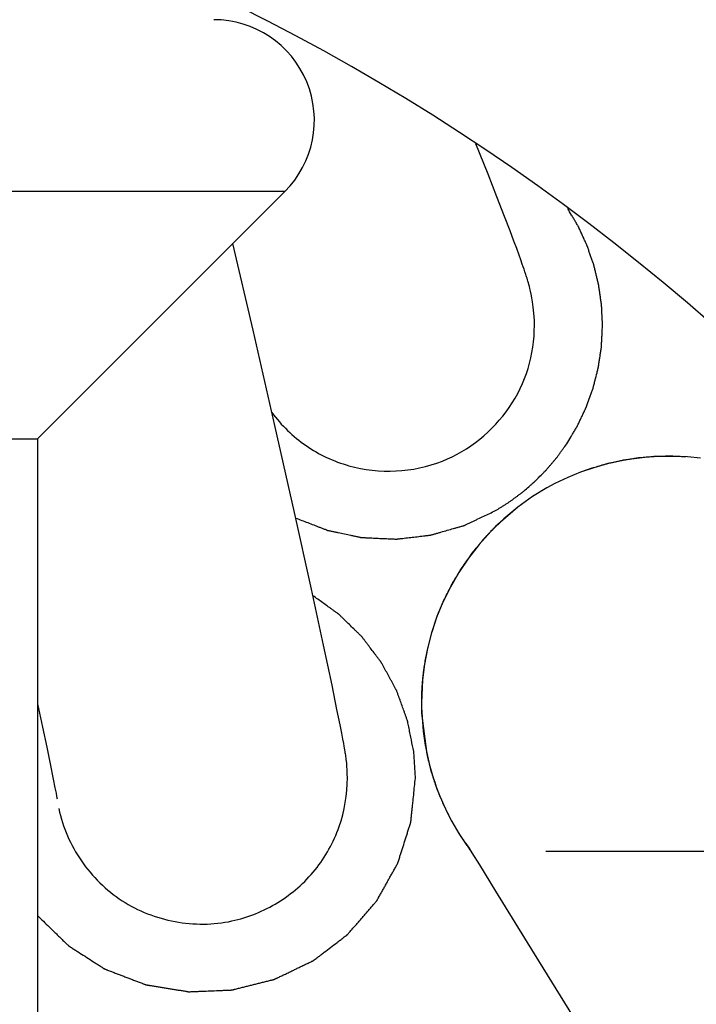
# Model space of a CAD drawing. Header units: inches. Extents: x 0 to 22, y 0 to 17.
# Tile 8 of 56: x 3.6252 to 3.6782, y 5.5354 to 5.6125. Entities that reach past the tile are written whole.
import ezdxf

# ---------------------------------------------------------------- set-up
doc = ezdxf.new("R2010")
doc.units = ezdxf.units.IN
doc.header["$LTSCALE"] = 1.21
doc.header["$MEASUREMENT"] = 0
doc.layers.get('0').update_dxf_attribs({"linetype": 'CONTINUOUS'})
doc.layers.add('03___PRT_ALL_CURVES', color=7, linetype='CONTINUOUS')
doc.layers.add('DIMENSIONS', color=7, linetype='CONTINUOUS')
doc.styles.get("Standard").update_dxf_attribs({"font": 'txt', "width": 0.8})
doc.dimstyles.new('DIMSTYLE_2', dxfattribs={"dimtxt": 0.125, "dimasz": 0.18, "dimexe": 0.125, "dimexo": 0.0625, "dimgap": 0.0625, "dimtad": 0, "dimtih": 1, "dimtoh": 1, "dimdsep": 46, "dimtxsty": 'STANDARD', "dimblk": '_FILLED', "dimblk1": '_FILLED', "dimblk2": '_FILLED', "dimcen": 0.09, "dimadec": 0, "dimazin": 0, "dimtfac": 1, "dimtofl": 0, "dimtmove": 0, "dimatfit": 3, "dimldrblk": '_FILLED', "dimfxl": 1, "dimtolj": 1, "dimarcsym": 0})

# ---------------------------------------------------------------- blocks, each defined once
blk = doc.blocks.new('_FILLED')
at = {"color": 0, "linetype": 'BYBLOCK'}
blk.add_solid([(0, 0), (-1, 0.1736111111), (-1, -0.1736111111)], dxfattribs=at)
blk = doc.blocks.new('*D6')
at = {"layer": 'DIMENSIONS', "color": 2, "linetype": 'CONTINUOUS'}
for p, q in [((3.6039085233, 5.4849157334), (3.6039085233, 4.1212279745)), ((2.7367902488, 4.9912945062), (2.7367902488, 4.1212279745)), ((2.7367902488, 4.2462279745), (2.3884092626, 4.2462279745)), ((3.6039085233, 4.2462279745), (3.9639085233, 4.2462279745))]:
    blk.add_line(p, q, dxfattribs=at)
at = {"layer": 'DIMENSIONS', "color": 2, "linetype": 'CONTINUOUS', "xscale": 0.18, "yscale": 0.18, "zscale": 0.18}
blk.add_blockref('_FILLED', (2.7367902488, 4.2462279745), dxfattribs=at)
at = {"layer": 'DIMENSIONS', "color": 2, "linetype": 'CONTINUOUS', "xscale": 0.18, "yscale": 0.18, "zscale": 0.18, "rotation": 180}
blk.add_blockref('_FILLED', (3.6039085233, 4.2462279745), dxfattribs=at)
at = {"layer": 'DIMENSIONS', "color": 2, "linetype": 'CONTINUOUS', "insert": (2.3259092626, 4.3087279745), "char_height": 0.125, "width": 1.225, "attachment_point": 3, "line_spacing_factor": 0.9}
blk.add_mtext('22.02{\\Ftxt.shx;\\W1.000000;\\H0.125000; }[.867]', dxfattribs=at)
blk = doc.blocks.new('*D7')
at = {"layer": 'DIMENSIONS', "color": 2, "linetype": 'CONTINUOUS'}
for p, q in [((3.6039085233, 5.4849157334), (3.6039085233, 3.3712279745)), ((4.4710267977, 4.9912945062), (4.4710267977, 3.3712279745)), ((3.6039085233, 3.4962279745), (3.2439085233, 3.4962279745)), ((4.4710267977, 3.4962279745), (4.8290378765, 3.4962279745))]:
    blk.add_line(p, q, dxfattribs=at)
at = {"layer": 'DIMENSIONS', "color": 2, "linetype": 'CONTINUOUS', "xscale": 0.18, "yscale": 0.18, "zscale": 0.18}
blk.add_blockref('_FILLED', (3.6039085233, 3.4962279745), dxfattribs=at)
at = {"layer": 'DIMENSIONS', "color": 2, "linetype": 'CONTINUOUS', "xscale": 0.18, "yscale": 0.18, "zscale": 0.18, "rotation": 180}
blk.add_blockref('_FILLED', (4.4710267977, 3.4962279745), dxfattribs=at)
at = {"layer": 'DIMENSIONS', "color": 2, "linetype": 'CONTINUOUS', "insert": (4.8915378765, 3.5587279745), "char_height": 0.125, "width": 1.225, "attachment_point": 1, "line_spacing_factor": 0.9}
blk.add_mtext('22.02{\\Ftxt.shx;\\W1.000000;\\H0.125000; }[.867]', dxfattribs=at)
blk = doc.blocks.new('*D8')
at = {"layer": 'DIMENSIONS', "color": 2, "linetype": 'CONTINUOUS'}
for p, q in [((5.2574518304, 6.0887476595), (5.2574518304, 6.4487476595)), ((4.314662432, 6.0887476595), (5.3824518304, 6.0887476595)), ((3.6664085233, 5.5474157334), (5.3824518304, 5.5474157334)), ((5.2574518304, 5.5474157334), (5.2574518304, 5.1874157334))]:
    blk.add_line(p, q, dxfattribs=at)
at = {"layer": 'DIMENSIONS', "color": 2, "linetype": 'CONTINUOUS', "xscale": 0.18, "yscale": 0.18, "zscale": 0.18}
for p, rotation in [((5.2574518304, 6.0887476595), 270), ((5.2574518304, 5.5474157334), 90)]:
    blk.add_blockref('_FILLED', p, dxfattribs=dict(at, rotation=rotation))
at = {"layer": 'DIMENSIONS', "color": 2, "linetype": 'CONTINUOUS', "insert": (5.2574518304, 5.8805816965), "char_height": 0.125, "width": 1.225, "attachment_point": 2, "line_spacing_factor": 0.9}
blk.add_mtext('13.75{\\Ftxt.shx;\\W1.000000;\\H0.125000; }[.541]', dxfattribs=at)

msp = doc.modelspace()

# ---------------------------------------------------------------- linework, layer by layer
at = {"color": 7, "linetype": 'CONTINUOUS'}
for p, q in [((3.6618790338, 5.6003771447), (3.660932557, 5.6027469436)), ((3.662579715, 5.5985983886), (3.6618790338, 5.6003771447)), ((3.6459881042, 5.5990263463), (3.4890163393, 5.5990263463)), ((3.6459881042, 5.5990263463), (3.6266408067, 5.5796790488)), ((3.6631710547, 5.5970760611), (3.662579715, 5.5985983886)), ((3.663600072, 5.5959552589), (3.6631710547, 5.5970760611)), ((3.6639073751, 5.5951407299), (3.663600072, 5.5959552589)), ((3.643497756, 5.5881716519), (3.6419104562, 5.5949486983)), ((3.6641229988, 5.5945611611), (3.6639073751, 5.5951407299)), ((3.6643140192, 5.5940400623), (3.6641229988, 5.5945611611)), ((3.6644426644, 5.5936835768), (3.6643140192, 5.5940400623)), ((3.6645602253, 5.5933524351), (3.6644426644, 5.5936835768)), ((3.6646335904, 5.5931423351), (3.6645602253, 5.5933524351)), ((3.6647035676, 5.59293871), (3.6646335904, 5.5931423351)), ((3.6647706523, 5.5927397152), (3.6647035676, 5.59293871)), ((3.6452090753, 5.5807273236), (3.643497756, 5.5881716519)), ((3.6467460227, 5.5739034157), (3.6452090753, 5.5807273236)), ((3.482166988, 5.5796790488), (3.6266408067, 5.5796790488)), ((3.6266408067, 5.5796790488), (3.6266408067, 5.431553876)), ((3.6480637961, 5.5679267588), (3.6467460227, 5.5739034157)), ((3.6490120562, 5.5635317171), (3.6480637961, 5.5679267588)), ((3.649672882, 5.560400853), (3.6490120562, 5.5635317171)), ((3.6500620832, 5.5585147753), (3.649672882, 5.560400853)), ((3.6266408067, 5.5589508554), (3.6270286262, 5.5571240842)), ((3.6503062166, 5.5573036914), (3.6500620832, 5.5585147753)), ((3.6270286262, 5.5571240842), (3.627355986, 5.5555623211)), ((3.6504354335, 5.5566471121), (3.6503062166, 5.5573036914)), ((3.6505248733, 5.5561815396), (3.6504354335, 5.5566471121)), ((3.6505861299, 5.5558538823), (3.6505248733, 5.5561815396)), ((3.627355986, 5.5555623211), (3.6276264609, 5.5542530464)), ((3.6506272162, 5.5556276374), (3.6505861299, 5.5558538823)), ((3.6506529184, 5.5554821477), (3.6506272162, 5.5556276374)), ((3.6506777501, 5.5553375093), (3.6506529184, 5.5554821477)), ((3.6276264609, 5.5542530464), (3.6278672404, 5.5530653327)), ((3.6278672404, 5.5530653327), (3.6280012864, 5.5523886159)), ((3.6280012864, 5.5523886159), (3.6280834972, 5.5519632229)), ((3.6280834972, 5.5519632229), (3.6281302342, 5.5517145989)), ((3.6281302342, 5.5517145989), (3.6281540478, 5.5515841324)), ((3.6281540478, 5.5515841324), (3.6281652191, 5.5515211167)), ((3.6601455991, 5.5480409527), (3.6601431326, 5.5480446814)), ((3.6601431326, 5.5480446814), (3.6601577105, 5.5480223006)), ((3.6601577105, 5.5480223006), (3.6602081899, 5.5479438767)), ((3.6602081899, 5.5479438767), (3.6603422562, 5.5477326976)), ((3.6603422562, 5.5477326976), (3.6606154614, 5.5472965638)), ((3.6606154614, 5.5472965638), (3.6612032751, 5.5463474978)), ((3.6654835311, 5.5393914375), (3.6685474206, 5.5344575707))]:
    msp.add_line(p, q, dxfattribs=at)
for points in [[(3.6655095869, 5.5885498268), (3.6655032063, 5.5889485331), (3.6654722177, 5.5894998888), (3.6654239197, 5.5899817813), (3.665368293, 5.5903839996), (3.6653113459, 5.5907183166), (3.6652547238, 5.5910049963), (3.6652021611, 5.5912434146), (3.6651561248, 5.5914359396), (3.665112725, 5.5916064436), (3.6650718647, 5.5917589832), (3.665035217, 5.5918902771), (3.6649998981, 5.5920126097), (3.6649654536, 5.592128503), (3.6649327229, 5.5922359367), (3.6649002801, 5.5923401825), (3.6648678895, 5.5924423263), (3.6648358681, 5.5925416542), (3.6647706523, 5.5927397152)], [(3.6784975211, 5.5781558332), (3.6774808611, 5.5782587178), (3.6764496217, 5.5783081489), (3.6754066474, 5.5783029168), (3.6743564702, 5.5782419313), (3.6733023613, 5.5781242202), (3.6722477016, 5.5779488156), (3.671197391, 5.5777150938), (3.6701551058, 5.577422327), (3.6691246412, 5.5770697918), (3.6681111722, 5.576657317), (3.6671190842, 5.5761846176), (3.6664716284, 5.5758358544)], [(3.6664716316, 5.5758358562), (3.6653645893, 5.5751579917), (3.6642029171, 5.5743245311), (3.6631190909, 5.5734177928), (3.6621152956, 5.5724468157), (3.6611931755, 5.5714198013), (3.6603545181, 5.5703448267), (3.6596008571, 5.5692295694), (3.6589331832, 5.5680808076), (3.6583527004, 5.5669056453), (3.6578599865, 5.5657101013), (3.6574551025, 5.5644985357), (3.6571374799, 5.5632724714), (3.6569062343, 5.5620417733), (3.6567587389, 5.5608231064), (3.6566894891, 5.5596223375), (3.6566825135, 5.559033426)], [(3.6508738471, 5.5531628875), (3.6508705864, 5.5534494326), (3.650858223, 5.55377662), (3.6508413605, 5.5540428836), (3.6508223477, 5.5542681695), (3.650803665, 5.5544518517), (3.6507871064, 5.5545954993), (3.6507711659, 5.5547219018), (3.6507557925, 5.5548355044), (3.6507419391, 5.5549324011), (3.6507284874, 5.5550224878), (3.6507152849, 5.5551077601), (3.6507027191, 5.5551865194), (3.6506777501, 5.5553375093)], [(3.6612032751, 5.5463474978), (3.6624665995, 5.5442930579), (3.6654835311, 5.5393914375)]]:
    msp.add_lwpolyline(points, dxfattribs=at)
for centre, radius, start, end in [((3.5669488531, 5.4611492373), 0.17, 28.3588970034, 82.2179063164), ((3.6404203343, 5.6045941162), 0.0078740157, 315, 90)]:
    msp.add_arc(centre, radius, start, end, dxfattribs=at)
for points, knots in [([(3.3873730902, 5.5541311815), (3.3873730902, 5.5682798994), (3.3894722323, 5.5895876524), (3.3963645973, 5.6170830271), (3.4059160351, 5.6437808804), (3.4227030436, 5.6751984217), (3.4453077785, 5.7027305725), (3.4663199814, 5.7217692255), (3.4890929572, 5.7386618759), (3.5205140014, 5.7554593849), (3.5613914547, 5.7678554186), (3.6039085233, 5.7720437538), (3.6464255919, 5.7678554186), (3.6873030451, 5.7554593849), (3.7187240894, 5.7386618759), (3.7414970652, 5.7217692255), (3.762509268, 5.7027305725), (3.785114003, 5.6751984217), (3.8019010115, 5.6437808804), (3.8114524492, 5.6170830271), (3.8183448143, 5.5895876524), (3.8204439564, 5.5682798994), (3.8204439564, 5.5541311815)], [0, 0, 0, 0, 0.0624806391, 0.0937568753, 0.1250322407, 0.1875126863, 0.2499931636, 0.2812715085, 0.3125501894, 0.3750328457, 0.4375162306, 0.5, 0.5624837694, 0.6249671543, 0.6874498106, 0.7187284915, 0.7500068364, 0.8124873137, 0.8749677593, 0.9062431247, 0.9375193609, 1, 1, 1, 1]), ([(3.426743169, 5.5474833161), (3.426743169, 5.559059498), (3.4290269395, 5.5822753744), (3.4391747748, 5.6157105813), (3.4556515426, 5.6465377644), (3.4778267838, 5.6735545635), (3.5048466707, 5.6957276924), (3.5356735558, 5.712203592), (3.5691226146, 5.7223495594), (3.6039085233, 5.7257754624), (3.638694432, 5.7223495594), (3.6721434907, 5.712203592), (3.7029703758, 5.6957276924), (3.7299902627, 5.6735545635), (3.7521655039, 5.6465377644), (3.7686422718, 5.6157105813), (3.7787901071, 5.5822753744), (3.7810738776, 5.559059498), (3.7810738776, 5.5474833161)], [0, 0, 0, 0, 0.0624992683, 0.1249945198, 0.187493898, 0.2499931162, 0.3124936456, 0.374995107, 0.4374973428, 0.5, 0.5625026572, 0.625004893, 0.6875063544, 0.7500068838, 0.812506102, 0.8750054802, 0.9375007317, 1, 1, 1, 1]), ([(3.7810732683, 5.5474829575), (3.7810428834, 5.5590400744), (3.778706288, 5.5822113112), (3.7685043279, 5.6155687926), (3.7519999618, 5.6463143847), (3.72982233, 5.6732530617), (3.7028225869, 5.6953579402), (3.6720341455, 5.7117809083), (3.6386364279, 5.7218933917), (3.6039085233, 5.7253078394), (3.5691806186, 5.7218933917), (3.535782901, 5.7117809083), (3.5049944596, 5.6953579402), (3.4779947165, 5.6732530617), (3.4558170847, 5.6463143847), (3.4393127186, 5.6155687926), (3.4291107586, 5.5822113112), (3.4267741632, 5.5590400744), (3.4267437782, 5.5474829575)], [0, 0, 0, 0, 0.062500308, 0.124995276, 0.1874945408, 0.2499936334, 0.3124940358, 0.374995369, 0.4374974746, 0.5, 0.5625025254, 0.625004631, 0.6875059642, 0.7500063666, 0.8125054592, 0.875004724, 0.937499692, 1, 1, 1, 1]), ([(3.7697087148, 5.5467618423), (3.7697087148, 5.5575953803), (3.7675714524, 5.5793219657), (3.7580745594, 5.6106122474), (3.7426548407, 5.6394618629), (3.7219019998, 5.6647455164), (3.6966152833, 5.6854963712), (3.6677656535, 5.7009153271), (3.6364622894, 5.7104103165), (3.6039080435, 5.713616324), (3.5713539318, 5.7104101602), (3.5400509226, 5.7009151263), (3.5112017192, 5.6854963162), (3.4859153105, 5.6647457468), (3.4651625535, 5.6394623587), (3.4497427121, 5.6106128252), (3.4402456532, 5.5793223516), (3.4381083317, 5.5575955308), (3.4381083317, 5.5467618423)], [0, 0, 0, 0, 0.0624991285, 0.1249946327, 0.1874938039, 0.2499928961, 0.312494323, 0.374996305, 0.4374986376, 0.5000009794, 0.5625030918, 0.6250047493, 0.6875057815, 0.7500063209, 0.8125048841, 0.8750040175, 0.9375000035, 1, 1, 1, 1]), ([(3.4503652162, 5.5467618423), (3.4503652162, 5.5567945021), (3.4523444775, 5.5769149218), (3.4611392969, 5.6058920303), (3.4754190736, 5.632608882), (3.4946376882, 5.6560234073), (3.5180550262, 5.6752402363), (3.5447719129, 5.6895193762), (3.5737611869, 5.6983124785), (3.6039088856, 5.7012815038), (3.6340564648, 5.6983123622), (3.6630454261, 5.6895192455), (3.6897619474, 5.675240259), (3.7131790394, 5.6560236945), (3.732397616, 5.6326093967), (3.7466775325, 5.605892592), (3.7554725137, 5.5769152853), (3.7574518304, 5.5567946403), (3.7574518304, 5.5467618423)], [0, 0, 0, 0, 0.0624991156, 0.1249945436, 0.1874936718, 0.249992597, 0.3124939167, 0.3749959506, 0.4374983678, 0.5000008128, 0.562503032, 0.6250047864, 0.6875059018, 0.750006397, 0.812504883, 0.8750040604, 0.9375000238, 1, 1, 1, 1]), ([(3.4779242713, 5.5474157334), (3.4779242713, 5.5556470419), (3.4795482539, 5.5721550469), (3.486763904, 5.5959298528), (3.4984804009, 5.6178503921), (3.5142491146, 5.6370616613), (3.5334632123, 5.6528288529), (3.5553848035, 5.664544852), (3.5791712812, 5.6717596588), (3.6039085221, 5.6741957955), (3.6286457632, 5.6717596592), (3.6524322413, 5.6645448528), (3.6743538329, 5.6528288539), (3.6935679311, 5.6370616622), (3.7093366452, 5.6178503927), (3.7210531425, 5.5959298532), (3.7282687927, 5.572155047), (3.7298927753, 5.5556470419), (3.7298927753, 5.5474157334)], [0, 0, 0, 0, 0.0624956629, 0.124989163, 0.1874867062, 0.2499853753, 0.3124865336, 0.3749896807, 0.4374944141, 0.499999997, 0.5625055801, 0.6250103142, 0.6875134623, 0.7500146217, 0.8125132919, 0.8750108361, 0.937504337, 1, 1, 1, 1]), ([(3.6583096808, 5.5779400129), (3.6603898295, 5.5787638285), (3.6632088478, 5.5810444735), (3.6651794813, 5.5851399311), (3.6655086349, 5.5874186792), (3.6655095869, 5.588549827)], [0, 0, 0, 0, 0.4974892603, 0.748480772, 1, 1, 1, 1]), ([(3.6449645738, 5.5817310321), (3.645708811, 5.5807413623), (3.6475203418, 5.5789848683), (3.6509389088, 5.5773729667), (3.654688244, 5.5769680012), (3.6571602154, 5.5774847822), (3.6583096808, 5.5779400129)], [0, 0, 0, 0, 0.2502823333, 0.4998961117, 0.7501121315, 1, 1, 1, 1]), ([(3.6566825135, 5.5590334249), (3.6566886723, 5.5570552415), (3.6572935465, 5.5530828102), (3.6590782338, 5.5494737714), (3.6602262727, 5.5478692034)], [0, 0, 0, 0, 0.5006602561, 1, 1, 1, 1]), ([(3.6418417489, 5.5419579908), (3.6431040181, 5.5422266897), (3.6455479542, 5.5432256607), (3.6485250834, 5.5458113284), (3.6504372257, 5.5492685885), (3.6508726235, 5.5518704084), (3.650873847, 5.5531628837)], [0, 0, 0, 0, 0.2499068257, 0.5000712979, 0.7497204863, 1, 1, 1, 1]), ([(3.6282973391, 5.5507469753), (3.6286063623, 5.5492955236), (3.6298333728, 5.5464973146), (3.6330817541, 5.5432895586), (3.6373347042, 5.5416297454), (3.6403901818, 5.541648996), (3.6418417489, 5.5419579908)], [0, 0, 0, 0, 0.2499898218, 0.4999871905, 0.7499921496, 1, 1, 1, 1]), ([(3.426743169, 5.5470195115), (3.426743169, 5.5354433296), (3.4290269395, 5.5122274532), (3.4391747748, 5.4787922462), (3.4556515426, 5.4479650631), (3.4778267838, 5.420948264), (3.5048466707, 5.3987751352), (3.5356735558, 5.3822992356), (3.5691226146, 5.3721532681), (3.6039085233, 5.3687273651), (3.638694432, 5.3721532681), (3.6721434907, 5.3822992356), (3.7029703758, 5.3987751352), (3.7299902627, 5.420948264), (3.7521655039, 5.4479650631), (3.7686422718, 5.4787922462), (3.7787901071, 5.5122274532), (3.7810738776, 5.5354433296), (3.7810738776, 5.5470195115)], [0, 0, 0, 0, 0.0624992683, 0.1249945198, 0.187493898, 0.2499931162, 0.3124936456, 0.374995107, 0.4374973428, 0.5, 0.5625026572, 0.625004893, 0.6875063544, 0.7500068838, 0.812506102, 0.8750054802, 0.9375007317, 1, 1, 1, 1]), ([(3.4381083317, 5.5467618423), (3.4381083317, 5.5359283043), (3.4402455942, 5.5142017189), (3.4497424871, 5.4829114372), (3.4651622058, 5.4540618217), (3.4859150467, 5.4287781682), (3.5112017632, 5.4080273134), (3.5400513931, 5.3926083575), (3.5713547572, 5.3831133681), (3.6039090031, 5.3799073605), (3.6364631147, 5.3831135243), (3.6677661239, 5.3926085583), (3.6966153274, 5.4080273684), (3.7219017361, 5.4287779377), (3.742654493, 5.4540613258), (3.7580743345, 5.4829108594), (3.7675713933, 5.514201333), (3.7697087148, 5.5359281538), (3.7697087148, 5.5467618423)], [0, 0, 0, 0, 0.0624991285, 0.1249946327, 0.1874938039, 0.2499928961, 0.312494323, 0.374996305, 0.4374986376, 0.5000009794, 0.5625030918, 0.6250047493, 0.6875057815, 0.7500063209, 0.8125048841, 0.8750040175, 0.9375000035, 1, 1, 1, 1]), ([(3.7574518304, 5.5467618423), (3.7574518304, 5.5367291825), (3.7554725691, 5.5166087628), (3.7466777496, 5.4876316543), (3.732397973, 5.4609148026), (3.7131793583, 5.4375002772), (3.6897620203, 5.4182834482), (3.6630451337, 5.4040043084), (3.6340558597, 5.3952112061), (3.603908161, 5.3922421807), (3.5737605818, 5.3952113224), (3.5447716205, 5.4040044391), (3.5180550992, 5.4182834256), (3.4946380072, 5.4374999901), (3.4754194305, 5.4609142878), (3.4611395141, 5.4876310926), (3.4523445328, 5.5166083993), (3.4503652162, 5.5367290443), (3.4503652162, 5.5467618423)], [0, 0, 0, 0, 0.0624991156, 0.1249945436, 0.1874936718, 0.249992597, 0.3124939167, 0.3749959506, 0.4374983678, 0.5000008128, 0.562503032, 0.6250047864, 0.6875059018, 0.750006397, 0.812504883, 0.8750040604, 0.9375000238, 1, 1, 1, 1]), ([(3.4779242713, 5.5474157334), (3.4779242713, 5.5391838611), (3.4795483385, 5.5226747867), (3.4867643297, 5.4988985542), (3.4984812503, 5.4769769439), (3.5142503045, 5.4577650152), (3.5334645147, 5.4419975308), (3.5553859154, 5.4302814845), (3.5791719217, 5.423066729), (3.6039085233, 5.4206306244), (3.6286451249, 5.423066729), (3.6524311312, 5.4302814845), (3.6743525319, 5.4419975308), (3.6935667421, 5.4577650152), (3.7093357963, 5.4769769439), (3.7210527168, 5.4988985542), (3.7282687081, 5.5226747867), (3.7298927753, 5.5391838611), (3.7298927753, 5.5474157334)], [0, 0, 0, 0, 0.0624986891, 0.1249947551, 0.187494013, 0.2499932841, 0.3124938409, 0.3749952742, 0.4374974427, 0.5, 0.5625025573, 0.6250047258, 0.6875061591, 0.7500067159, 0.812505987, 0.8750052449, 0.9375013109, 1, 1, 1, 1]), ([(3.4781668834, 5.5458702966), (3.4786576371, 5.5379756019), (3.4811336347, 5.5222411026), (3.4892054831, 5.4997884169), (3.5013419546, 5.4792393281), (3.5171171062, 5.4613323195), (3.5359696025, 5.4466992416), (3.5572315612, 5.4358600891), (3.5801487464, 5.4291988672), (3.6039085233, 5.4269519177), (3.6276683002, 5.4291988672), (3.6505854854, 5.4358600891), (3.6718474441, 5.4466992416), (3.6906999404, 5.4613323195), (3.7064750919, 5.4792393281), (3.7186115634, 5.4997884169), (3.7266834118, 5.5222411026), (3.7291594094, 5.5379756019), (3.7296501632, 5.5458702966)], [0, 0, 0, 0, 0.062513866, 0.1250051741, 0.1875031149, 0.2500005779, 0.3124993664, 0.3749989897, 0.4374993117, 0.5, 0.5625006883, 0.6250010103, 0.6875006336, 0.7499994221, 0.8124968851, 0.8749948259, 0.937486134, 1, 1, 1, 1])]:
    msp.add_open_spline(points, degree=3, knots=knots, dxfattribs=at)
at = {"layer": '03___PRT_ALL_CURVES', "color": 4, "linetype": 'CONTINUOUS'}
for p, q in [((3.6699944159, 5.577374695), (3.6691809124, 5.5770901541)), ((3.6642204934, 5.5743392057), (3.662458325, 5.5728110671)), ((3.6578860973, 5.565784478), (3.6574730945, 5.564555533)), ((3.6571663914, 5.5634008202), (3.6570859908, 5.5630396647)), ((3.6566644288, 5.5590291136), (3.6566813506, 5.5582213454)), ((3.6566813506, 5.5582213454), (3.6570859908, 5.5550185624)), ((3.6561966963, 5.5531241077), (3.6560647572, 5.5552210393))]:
    msp.add_line(p, q, dxfattribs=at)
for points, knots in [([(3.6708376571, 5.5885541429), (3.6708283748, 5.5887509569), (3.6708144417, 5.5890461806), (3.6707959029, 5.5894398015), (3.6707842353, 5.5896858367), (3.6707750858, 5.5898826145), (3.6707689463, 5.5900057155), (3.6707654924, 5.5900916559), (3.6707621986, 5.5901411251), (3.6707539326, 5.5901919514), (3.6707452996, 5.5902550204), (3.6707231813, 5.5904067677), (3.6706905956, 5.5906342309), (3.67064679, 5.5909375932), (3.6706031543, 5.59124098), (3.6705701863, 5.5914683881), (3.6705485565, 5.5916202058), (3.6705390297, 5.591683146), (3.6705326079, 5.5917342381), (3.6705217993, 5.5917826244), (3.670500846, 5.5918660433), (3.6704719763, 5.5919858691), (3.6704251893, 5.5921772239), (3.6703669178, 5.5924165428), (3.6703085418, 5.5926558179), (3.6702619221, 5.5928472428), (3.6702267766, 5.5929908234), (3.6701980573, 5.5931104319), (3.6701738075, 5.5932062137), (3.6701591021, 5.5932777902), (3.6701311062, 5.5933503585), (3.6700984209, 5.5934467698), (3.6700559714, 5.5935674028), (3.6700057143, 5.5937121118), (3.6699384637, 5.5939050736), (3.669854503, 5.5941462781), (3.6697704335, 5.594387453), (3.669703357, 5.5945804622), (3.669661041, 5.5947009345), (3.6696322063, 5.5947855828), (3.669614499, 5.5948334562), (3.669592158, 5.5948794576), (3.6695658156, 5.5949375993), (3.66950129, 5.5950766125), (3.6694050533, 5.5952853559), (3.6692764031, 5.595563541), (3.6691479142, 5.595841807), (3.6690513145, 5.5960503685), (3.6689872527, 5.5961896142), (3.6689600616, 5.5962473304), (3.6689394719, 5.5962942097), (3.6689146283, 5.5963385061), (3.6688691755, 5.5964148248), (3.6688052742, 5.5965244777), (3.6687024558, 5.5966995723), (3.6685741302, 5.5969185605), (3.6683686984, 5.5972688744), (3.6682146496, 5.5975316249), (3.6681119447, 5.5977067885)], [0, 0, 0, 0, 0.0625, 0.09375, 0.125, 0.140625, 0.15625, 0.1640625, 0.16796875, 0.171875, 0.1796875, 0.1875, 0.21875, 0.25, 0.28125, 0.3125, 0.3203125, 0.328125, 0.33203125, 0.3359375, 0.34375, 0.359375, 0.375, 0.40625, 0.4375, 0.453125, 0.46875, 0.484375, 0.4921875, 0.5, 0.5078125, 0.515625, 0.53125, 0.546875, 0.5625, 0.59375, 0.625, 0.640625, 0.65625, 0.6640625, 0.66796875, 0.671875, 0.6796875, 0.6875, 0.71875, 0.75, 0.78125, 0.8125, 0.8203125, 0.828125, 0.83203125, 0.8359375, 0.84375, 0.859375, 0.875, 0.90625, 0.9375, 1, 1, 1, 1]), ([(3.668042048, 5.5792954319), (3.6681432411, 5.5794644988), (3.6682950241, 5.5797181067), (3.668497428, 5.5800562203), (3.6686238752, 5.5802676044), (3.6687251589, 5.5804365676), (3.6687881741, 5.5805424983), (3.6688328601, 5.5806159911), (3.6688574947, 5.5806590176), (3.668878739, 5.5807059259), (3.6689064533, 5.5807632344), (3.6689720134, 5.5809018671), (3.6690707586, 5.5811093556), (3.6692021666, 5.5813862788), (3.6693337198, 5.5816630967), (3.6694321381, 5.5818708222), (3.669498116, 5.582009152), (3.6695250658, 5.5820670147), (3.6695478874, 5.5821127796), (3.669566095, 5.582160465), (3.6695958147, 5.5822448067), (3.6696393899, 5.5823648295), (3.6697430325, 5.5826532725), (3.6698644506, 5.5829896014), (3.6699851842, 5.5833261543), (3.6700462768, 5.5834942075), (3.6700800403, 5.5835905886), (3.6701085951, 5.5836618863), (3.6701247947, 5.583736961), (3.6701507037, 5.5838357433), (3.6701940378, 5.5840092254), (3.6702821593, 5.5843557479), (3.670369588, 5.5847024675), (3.6704449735, 5.5849995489), (3.6704759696, 5.5851234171), (3.6704984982, 5.5852099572), (3.670510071, 5.5852596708), (3.6705167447, 5.5853103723), (3.6705267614, 5.5853734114), (3.670549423, 5.5855249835), (3.6705839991, 5.5857522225), (3.6706297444, 5.5860552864), (3.6706756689, 5.5863582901), (3.6707098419, 5.5865856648), (3.6707330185, 5.5867370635), (3.6707420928, 5.5868004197), (3.670750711, 5.5868504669), (3.6707543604, 5.5869028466), (3.670758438, 5.5869955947), (3.6707654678, 5.5871275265), (3.6707760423, 5.5873389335), (3.670789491, 5.587603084), (3.6708108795, 5.5880257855), (3.67082695, 5.5883427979), (3.6708376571, 5.5885541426)], [0, 0, 0, 0, 0.0625, 0.09375, 0.125, 0.140625, 0.15625, 0.1640625, 0.16796875, 0.171875, 0.1796875, 0.1875, 0.21875, 0.25, 0.28125, 0.3125, 0.3203125, 0.328125, 0.33203125, 0.3359375, 0.34375, 0.359375, 0.375, 0.4375, 0.46875, 0.484375, 0.4921875, 0.5, 0.5078125, 0.515625, 0.53125, 0.5625, 0.625, 0.640625, 0.65625, 0.6640625, 0.66796875, 0.671875, 0.6796875, 0.6875, 0.71875, 0.75, 0.78125, 0.8125, 0.8203125, 0.828125, 0.83203125, 0.8359375, 0.84375, 0.859375, 0.875, 0.90625, 0.9375, 1, 1, 1, 1]), ([(3.6624715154, 5.5740648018), (3.662601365, 5.5741462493), (3.6627961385, 5.5742684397), (3.6630558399, 5.5744312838), (3.6632181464, 5.5745332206), (3.6633480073, 5.5746144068), (3.6634291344, 5.5746659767), (3.6634941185, 5.5747053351), (3.6635588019, 5.5747516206), (3.6636718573, 5.5748358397), (3.6638334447, 5.5749544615), (3.6640272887, 5.5750975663), (3.6642212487, 5.5752403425), (3.6643825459, 5.5753597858), (3.6644961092, 5.5754425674), (3.66455998, 5.5754911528), (3.6646199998, 5.5755445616), (3.6646963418, 5.575609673), (3.6648784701, 5.5757673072), (3.6650914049, 5.5759506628), (3.6653039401, 5.5761344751), (3.6654105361, 5.5762260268), (3.6654709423, 5.5762788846), (3.6655176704, 5.5763170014), (3.6655589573, 5.5763609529), (3.6656159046, 5.5764175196), (3.6657146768, 5.5765174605), (3.6659128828, 5.5767166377), (3.666110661, 5.5769162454), (3.6662806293, 5.5770869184), (3.666350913, 5.577158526), (3.6664083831, 5.5772146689), (3.6664613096, 5.5772749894), (3.6665518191, 5.5773824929), (3.6666822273, 5.5775350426), (3.6668382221, 5.5777185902), (3.6669944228, 5.5779018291), (3.667124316, 5.5780551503), (3.6672157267, 5.5781613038), (3.6672672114, 5.5782237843), (3.6673158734, 5.5782931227), (3.6673776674, 5.5783774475), (3.6674759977, 5.5785136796), (3.6675990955, 5.5786835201), (3.6677959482, 5.5789555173), (3.6679436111, 5.5791594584), (3.6680420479, 5.5792954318)], [0, 0, 0, 0, 0.0625, 0.09375, 0.125, 0.140625, 0.15625, 0.1640625, 0.171875, 0.1875, 0.21875, 0.25, 0.28125, 0.3125, 0.328125, 0.3359375, 0.34375, 0.359375, 0.375, 0.4375, 0.46875, 0.484375, 0.4921875, 0.5, 0.5078125, 0.515625, 0.53125, 0.5625, 0.625, 0.640625, 0.65625, 0.6640625, 0.671875, 0.6875, 0.71875, 0.75, 0.78125, 0.8125, 0.828125, 0.8359375, 0.84375, 0.859375, 0.875, 0.90625, 0.9375, 1, 1, 1, 1]), ([(3.6773609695, 5.5782675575), (3.6772096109, 5.5782738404), (3.6769068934, 5.578286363), (3.6765663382, 5.5783006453), (3.6763392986, 5.5783098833), (3.6762257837, 5.5783150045), (3.6761122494, 5.5783181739), (3.6759607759, 5.5783131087), (3.6757714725, 5.5783099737), (3.6755442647, 5.5783048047), (3.6753171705, 5.5783001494), (3.675127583, 5.5782957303), (3.674995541, 5.5782935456), (3.6749190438, 5.5782909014), (3.6748386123, 5.5782830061), (3.6747394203, 5.5782749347), (3.6745799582, 5.5782610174), (3.6743809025, 5.578243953), (3.6741418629, 5.5782233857), (3.6739428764, 5.5782061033), (3.6738032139, 5.5781943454), (3.6737239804, 5.5781870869), (3.6736629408, 5.578183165), (3.6736080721, 5.5781734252), (3.6735327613, 5.578162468), (3.6734019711, 5.5781423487), (3.6732145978, 5.5781140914), (3.6729900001, 5.5780800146), (3.6728027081, 5.5780515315), (3.6726530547, 5.578029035), (3.6725591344, 5.5780142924), (3.6724848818, 5.5780040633), (3.672407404, 5.5779881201), (3.6722703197, 5.5779575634), (3.6720752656, 5.5779153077), (3.6718408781, 5.5778639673), (3.6716065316, 5.5778129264), (3.6714113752, 5.577769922), (3.6712744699, 5.5777406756), (3.6711967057, 5.5777226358), (3.6711207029, 5.5776995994), (3.6710250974, 5.5776725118), (3.6707961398, 5.5776060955), (3.6704524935, 5.5775070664), (3.6701471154, 5.5774187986), (3.6699944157, 5.5773746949)], [0, 0, 0, 0, 0.0625, 0.125, 0.140625, 0.15625, 0.171875, 0.1875, 0.21875, 0.25, 0.28125, 0.3125, 0.328125, 0.3359375, 0.34375, 0.359375, 0.375, 0.40625, 0.4375, 0.46875, 0.484375, 0.4921875, 0.5, 0.5078125, 0.515625, 0.53125, 0.5625, 0.59375, 0.625, 0.640625, 0.65625, 0.6640625, 0.671875, 0.6875, 0.71875, 0.75, 0.78125, 0.8125, 0.828125, 0.8359375, 0.84375, 0.859375, 0.875, 0.9375, 1, 1, 1, 1]), ([(3.6468377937, 5.5734838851), (3.6471506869, 5.5733628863), (3.647620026, 5.573181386), (3.6481675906, 5.5729696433), (3.6484804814, 5.5728486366), (3.6487151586, 5.572757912), (3.6489498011, 5.5726670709), (3.6491258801, 5.572599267), (3.6492431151, 5.5725535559), (3.6492921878, 5.5725352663), (3.6493309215, 5.5725188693), (3.649371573, 5.5725089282), (3.6494436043, 5.5724945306), (3.6495460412, 5.5724723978), (3.6497102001, 5.5724378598), (3.6499153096, 5.5723943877), (3.6502435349, 5.5723250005), (3.6506537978, 5.5722382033), (3.6510640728, 5.572151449), (3.6513922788, 5.5720819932), (3.6515974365, 5.5720386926), (3.6517614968, 5.572003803), (3.6518641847, 5.5719825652), (3.6519357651, 5.5719665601), (3.6519771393, 5.5719591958), (3.6520202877, 5.5719585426), (3.6520736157, 5.5719554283), (3.6521592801, 5.5719517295), (3.6522662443, 5.5719466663), (3.6524374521, 5.5719388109), (3.6526514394, 5.5719289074), (3.6529082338, 5.5719170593), (3.6531650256, 5.5719052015), (3.6534218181, 5.5718933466), (3.6536786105, 5.5718814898), (3.6539354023, 5.5718696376), (3.6541493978, 5.571859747), (3.654320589, 5.5718518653), (3.6544489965, 5.5718458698), (3.6545559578, 5.5718411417), (3.654630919, 5.5718373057), (3.6546736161, 5.5718359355), (3.6547060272, 5.571832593), (3.6547369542, 5.5718380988), (3.6547787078, 5.5718423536), (3.6548515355, 5.5718512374), (3.6549557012, 5.5718631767), (3.6550806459, 5.5718778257), (3.6552472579, 5.5718972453), (3.6554555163, 5.5719215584), (3.6557054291, 5.5719507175), (3.6559553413, 5.5719798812), (3.6562052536, 5.572009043), (3.6564551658, 5.5720382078), (3.6567050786, 5.5720673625), (3.6569133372, 5.5720916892), (3.6570799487, 5.572111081), (3.6571840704, 5.5721233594), (3.6572673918, 5.572132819), (3.6573194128, 5.5721395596), (3.6573611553, 5.5721430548), (3.6574024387, 5.5721534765), (3.6574744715, 5.5721749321), (3.6575774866, 5.5722039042), (3.6577422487, 5.5722511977), (3.6579482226, 5.5723099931), (3.6582777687, 5.5724042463), (3.6586897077, 5.5725219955), (3.6591016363, 5.5726397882), (3.6594311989, 5.5727339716), (3.6596371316, 5.5727929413), (3.6598019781, 5.5728398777), (3.6599047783, 5.5728697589), (3.6599771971, 5.5728895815), (3.6600178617, 5.5729026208), (3.6600558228, 5.5729221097), (3.6601041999, 5.5729442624), (3.6601810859, 5.572980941), (3.6602773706, 5.5730263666), (3.660431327, 5.5730992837), (3.6606238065, 5.5731903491), (3.6608547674, 5.5732996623), (3.6611627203, 5.5734454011), (3.6617016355, 5.5737004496), (3.6621635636, 5.5739190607), (3.6624715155, 5.5740648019)], [0, 0, 0, 0, 0.0625, 0.09375, 0.109375, 0.125, 0.140625, 0.15625, 0.16015625, 0.1640625, 0.166015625, 0.16796875, 0.171875, 0.1796875, 0.1875, 0.203125, 0.21875, 0.25, 0.28125, 0.296875, 0.3125, 0.3203125, 0.328125, 0.33203125, 0.333984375, 0.3359375, 0.33984375, 0.34375, 0.3515625, 0.359375, 0.375, 0.390625, 0.40625, 0.421875, 0.4375, 0.453125, 0.46875, 0.4765625, 0.484375, 0.4921875, 0.49609375, 0.498046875, 0.5, 0.501953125, 0.50390625, 0.5078125, 0.515625, 0.5234375, 0.53125, 0.546875, 0.5625, 0.578125, 0.59375, 0.609375, 0.625, 0.640625, 0.6484375, 0.65625, 0.66015625, 0.6640625, 0.666015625, 0.66796875, 0.671875, 0.6796875, 0.6875, 0.703125, 0.71875, 0.75, 0.78125, 0.796875, 0.8125, 0.8203125, 0.828125, 0.83203125, 0.833984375, 0.8359375, 0.83984375, 0.84375, 0.8515625, 0.859375, 0.875, 0.890625, 0.90625, 0.9375, 1, 1, 1, 1]), ([(3.662458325, 5.5728110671), (3.662342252, 5.5726891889), (3.6621681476, 5.5725063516), (3.6619359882, 5.5722626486), (3.6617909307, 5.5721101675), (3.6616747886, 5.5719885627), (3.661602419, 5.5719116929), (3.6615440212, 5.5718521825), (3.6614874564, 5.5717854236), (3.6613893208, 5.571665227), (3.661248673, 5.5714952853), (3.6610801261, 5.57129057), (3.6609113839, 5.5710861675), (3.6607712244, 5.5709154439), (3.6606722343, 5.5707966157), (3.6606170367, 5.5707276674), (3.6605669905, 5.5706547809), (3.6605026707, 5.5705650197), (3.6603497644, 5.5703484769), (3.6601707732, 5.5700962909), (3.6599923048, 5.5698437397), (3.6599026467, 5.5697177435), (3.6598520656, 5.5696453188), (3.6598122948, 5.569592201), (3.6597795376, 5.569534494), (3.6597334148, 5.5694591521), (3.6596538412, 5.5693265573), (3.6594938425, 5.5690619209), (3.6593343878, 5.5687969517), (3.659197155, 5.5685701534), (3.6591406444, 5.5684752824), (3.6590938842, 5.5684002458), (3.6590527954, 5.5683220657), (3.6589835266, 5.5681837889), (3.6588831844, 5.5679870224), (3.658763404, 5.5677505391), (3.6586433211, 5.567514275), (3.6585437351, 5.5673169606), (3.6584731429, 5.5671796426), (3.6584341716, 5.5670999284), (3.6584003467, 5.5670155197), (3.6583563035, 5.5669116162), (3.6582868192, 5.5667444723), (3.6581996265, 5.5665358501), (3.6580603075, 5.5662018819), (3.6579557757, 5.5659514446), (3.6578860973, 5.5657844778)], [0, 0, 0, 0, 0.0625, 0.09375, 0.125, 0.140625, 0.15625, 0.1640625, 0.171875, 0.1875, 0.21875, 0.25, 0.28125, 0.3125, 0.328125, 0.3359375, 0.34375, 0.359375, 0.375, 0.4375, 0.46875, 0.484375, 0.4921875, 0.5, 0.5078125, 0.515625, 0.53125, 0.5625, 0.625, 0.640625, 0.65625, 0.6640625, 0.671875, 0.6875, 0.71875, 0.75, 0.78125, 0.8125, 0.828125, 0.8359375, 0.84375, 0.859375, 0.875, 0.90625, 0.9375, 1, 1, 1, 1]), ([(3.6560647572, 5.5552210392), (3.6560042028, 5.5555213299), (3.6559133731, 5.5559717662), (3.6558073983, 5.5564972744), (3.6557468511, 5.556797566), (3.6557014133, 5.5570227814), (3.65565608, 5.5572480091), (3.6556217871, 5.5574168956), (3.6555993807, 5.5575295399), (3.6555893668, 5.5575763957), (3.6555829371, 5.5576140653), (3.6555707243, 5.5576510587), (3.6555466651, 5.5577154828), (3.6555136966, 5.5578076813), (3.6554601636, 5.5579551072), (3.6553935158, 5.558139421), (3.6552867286, 5.5584343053), (3.6551533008, 5.5588029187), (3.6550198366, 5.559171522), (3.6549131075, 5.5594664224), (3.6548463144, 5.559650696), (3.6547930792, 5.5597982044), (3.6547593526, 5.5598901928), (3.6547366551, 5.5599549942), (3.6547222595, 5.5599913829), (3.6547024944, 5.5600253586), (3.6546796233, 5.5600686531), (3.6546232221, 5.5601718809), (3.6545392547, 5.5603270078), (3.6544269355, 5.5605336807), (3.6543147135, 5.5607403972), (3.6541650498, 5.5610160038), (3.6540153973, 5.5612916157), (3.653865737, 5.5615672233), (3.6537722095, 5.5617394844), (3.6536973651, 5.561877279), (3.6536412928, 5.5619806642), (3.653594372, 5.5620666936), (3.6535619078, 5.5621271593), (3.6535427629, 5.5621613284), (3.6535300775, 5.5621880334), (3.6535109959, 5.5622106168), (3.6534877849, 5.5622421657), (3.6534461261, 5.5622967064), (3.653387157, 5.5623749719), (3.6533161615, 5.5624687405), (3.653221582, 5.5625938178), (3.6531033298, 5.5627501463), (3.6529141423, 5.5630002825), (3.6527249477, 5.5632504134), (3.6525357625, 5.5635005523), (3.6523938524, 5.5636881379), (3.6522520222, 5.5638757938), (3.6521454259, 5.5640163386), (3.6520747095, 5.5641103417), (3.6520447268, 5.5641490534), (3.652021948, 5.5641810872), (3.6519947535, 5.5642092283), (3.6519451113, 5.5642566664), (3.6518752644, 5.5643253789), (3.651762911, 5.5644347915), (3.6516226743, 5.564571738), (3.6513981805, 5.5647907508), (3.6511176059, 5.5650645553), (3.6508370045, 5.5653383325), (3.6506125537, 5.565557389), (3.6504722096, 5.5656942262), (3.6503600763, 5.5658038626), (3.6502896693, 5.5658720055), (3.650241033, 5.5659204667), (3.650212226, 5.5659469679), (3.6501795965, 5.5659689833), (3.6501401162, 5.5659980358), (3.6500442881, 5.5660664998), (3.6499009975, 5.5661697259), (3.6497096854, 5.5663070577), (3.6495184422, 5.5664444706), (3.6492634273, 5.5666276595), (3.6488171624, 5.5669482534), (3.6484346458, 5.5672230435), (3.6481796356, 5.567406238)], [0, 0, 0, 0, 0.0625, 0.09375, 0.109375, 0.125, 0.140625, 0.15625, 0.16015625, 0.1640625, 0.166015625, 0.16796875, 0.171875, 0.1796875, 0.1875, 0.203125, 0.21875, 0.25, 0.28125, 0.296875, 0.3125, 0.3203125, 0.328125, 0.33203125, 0.333984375, 0.3359375, 0.33984375, 0.34375, 0.359375, 0.375, 0.390625, 0.40625, 0.4375, 0.453125, 0.46875, 0.4765625, 0.484375, 0.4921875, 0.49609375, 0.498046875, 0.5, 0.501953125, 0.50390625, 0.5078125, 0.515625, 0.5234375, 0.53125, 0.546875, 0.5625, 0.59375, 0.609375, 0.625, 0.640625, 0.65625, 0.66015625, 0.6640625, 0.666015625, 0.66796875, 0.671875, 0.6796875, 0.6875, 0.703125, 0.71875, 0.75, 0.78125, 0.796875, 0.8125, 0.8203125, 0.828125, 0.83203125, 0.833984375, 0.8359375, 0.83984375, 0.84375, 0.859375, 0.875, 0.890625, 0.90625, 0.9375, 1, 1, 1, 1]), ([(3.6570859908, 5.5630396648), (3.65705387, 5.5628744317), (3.6570146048, 5.562667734), (3.6569648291, 5.5624201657), (3.6569373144, 5.5622541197), (3.6569051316, 5.5620461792), (3.6568714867, 5.5618384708), (3.6568463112, 5.5616720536), (3.6568269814, 5.5615048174), (3.656805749, 5.561337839), (3.65678584, 5.5611707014), (3.6567688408, 5.561045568), (3.6567594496, 5.5609196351), (3.6567441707, 5.5607520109), (3.6567302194, 5.5605842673), (3.6567143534, 5.5604166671), (3.6567043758, 5.5602486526), (3.6566940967, 5.5600384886), (3.6566823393, 5.5598284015), (3.6566747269, 5.5596602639), (3.6566719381, 5.5594077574), (3.6566673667, 5.5591974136), (3.6566644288, 5.5590291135)], [0, 0, 0, 0, 0.125, 0.15625, 0.1875, 0.25, 0.3125, 0.34375, 0.375, 0.4375, 0.46875, 0.5, 0.53125, 0.5625, 0.625, 0.65625, 0.6875, 0.75, 0.8125, 0.84375, 0.875, 1, 1, 1, 1]), ([(3.6570859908, 5.5550185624), (3.6571267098, 5.5548552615), (3.6572080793, 5.5545286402), (3.6572999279, 5.5541612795), (3.6573607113, 5.5539162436), (3.6573867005, 5.5538143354), (3.6574059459, 5.5537323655), (3.6574308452, 5.5536520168), (3.6574770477, 5.5535121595), (3.6575416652, 5.5533119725), (3.6576198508, 5.553071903), (3.6576976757, 5.5528318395), (3.6577631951, 5.5526316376), (3.6578078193, 5.5524918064), (3.6578352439, 5.5524114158), (3.657869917, 5.55232919), (3.6579107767, 5.5522270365), (3.6579775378, 5.552063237), (3.6580605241, 5.5518586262), (3.6581602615, 5.5516129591), (3.6582434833, 5.5514084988), (3.658301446, 5.5512648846), (3.6583350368, 5.551183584), (3.6583589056, 5.5511204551), (3.658387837, 5.5510655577), (3.6584246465, 5.5509894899), (3.6584898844, 5.5508577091), (3.6585826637, 5.55066875), (3.6586941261, 5.5504423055), (3.6587871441, 5.5502535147), (3.6588611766, 5.5501025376), (3.6589083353, 5.5500080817), (3.6589440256, 5.5499327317), (3.658987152, 5.5498565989), (3.6590660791, 5.5497230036), (3.6591770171, 5.5495323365), (3.6593109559, 5.5493034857), (3.659444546, 5.549074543), (3.6595563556, 5.5488841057), (3.6596337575, 5.5487501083), (3.6596793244, 5.5486746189), (3.6597299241, 5.5486031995), (3.6597914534, 5.5485125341), (3.65994054, 5.5482960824), (3.6601635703, 5.5479709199), (3.6603620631, 5.5476820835), (3.6604612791, 5.5475376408)], [0, 0, 0, 0, 0.0625, 0.125, 0.140625, 0.15625, 0.1640625, 0.171875, 0.1875, 0.21875, 0.25, 0.28125, 0.3125, 0.328125, 0.3359375, 0.34375, 0.359375, 0.375, 0.40625, 0.4375, 0.46875, 0.484375, 0.4921875, 0.5, 0.5078125, 0.515625, 0.53125, 0.5625, 0.59375, 0.625, 0.640625, 0.65625, 0.6640625, 0.671875, 0.6875, 0.71875, 0.75, 0.78125, 0.8125, 0.828125, 0.8359375, 0.84375, 0.859375, 0.875, 0.9375, 1, 1, 1, 1]), ([(3.6266382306, 5.542379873), (3.6269410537, 5.542084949), (3.6273952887, 5.5416425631), (3.6279252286, 5.5411264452), (3.6282280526, 5.5408315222), (3.6284551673, 5.5406103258), (3.6286444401, 5.5404260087), (3.6287958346, 5.5402785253), (3.6288905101, 5.540186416), (3.6289661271, 5.5401125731), (3.6290136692, 5.5400667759), (3.6290463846, 5.5400340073), (3.6290659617, 5.5400163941), (3.6290888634, 5.5400029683), (3.6291163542, 5.5399847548), (3.6291832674, 5.5399422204), (3.6292832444, 5.5398779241), (3.6294167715, 5.5397924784), (3.6295502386, 5.539706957), (3.6297282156, 5.5395929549), (3.6300396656, 5.5393934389), (3.6304845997, 5.5391084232), (3.6309295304, 5.5388234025), (3.6312409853, 5.5386238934), (3.6314189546, 5.5385098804), (3.6315524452, 5.5384243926), (3.6316858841, 5.5383388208), (3.631786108, 5.5382748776), (3.6318526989, 5.5382318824), (3.6318807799, 5.5382145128), (3.6319024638, 5.5381993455), (3.6319270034, 5.538188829), (3.6319712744, 5.5381725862), (3.6320338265, 5.5381482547), (3.6321342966, 5.5381099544), (3.6322597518, 5.5380618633), (3.6324605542, 5.5379850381), (3.6327115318, 5.5378889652), (3.6330127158, 5.5377736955), (3.6333138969, 5.537658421), (3.6336150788, 5.5375431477), (3.6339162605, 5.5374278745), (3.6342174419, 5.5373125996), (3.6344684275, 5.537216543), (3.6346692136, 5.5371396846), (3.6347947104, 5.5370916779), (3.6348950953, 5.5370532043), (3.6349704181, 5.5370245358), (3.6350330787, 5.5370000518), (3.6350834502, 5.5369817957), (3.6351205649, 5.5369644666), (3.6351602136, 5.5369610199), (3.6352121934, 5.536951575), (3.6352774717, 5.5369414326), (3.6353556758, 5.5369285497), (3.6354599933, 5.5369116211), (3.6355903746, 5.5368903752), (3.6357989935, 5.5368564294), (3.636059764, 5.5368139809), (3.6363726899, 5.5367630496), (3.6366856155, 5.5367121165), (3.6369985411, 5.5366611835), (3.6373114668, 5.5366102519), (3.6376243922, 5.5365593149), (3.6378851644, 5.5365168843), (3.6380937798, 5.5364829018), (3.6382241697, 5.5364617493), (3.6383284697, 5.5364446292), (3.6383936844, 5.536434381), (3.6384392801, 5.5364263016), (3.6384654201, 5.5364231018), (3.6384918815, 5.5364252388), (3.6385248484, 5.5364260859), (3.6386040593, 5.5364296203), (3.6387228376, 5.5364342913), (3.6388812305, 5.5364408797), (3.6390396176, 5.5364473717), (3.6392508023, 5.5364560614), (3.6396203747, 5.5364712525), (3.6401483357, 5.5364929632), (3.6406762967, 5.5365146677), (3.6410458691, 5.5365298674), (3.6412570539, 5.5365385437), (3.6414154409, 5.5365450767), (3.6415738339, 5.5365515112), (3.641692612, 5.5365566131), (3.6417718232, 5.5365595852), (3.6418047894, 5.5365614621), (3.6418312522, 5.5365614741), (3.6418573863, 5.5365669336), (3.6419029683, 5.5365790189), (3.6419681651, 5.536594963), (3.6420724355, 5.5366212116), (3.6422027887, 5.5366537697), (3.6424113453, 5.5367060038), (3.642672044, 5.536771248), (3.6429848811, 5.5368495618), (3.6432977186, 5.5369278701), (3.6436105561, 5.5370061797), (3.6439233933, 5.5370844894), (3.6442362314, 5.5371627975), (3.6444969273, 5.5372280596), (3.6447054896, 5.5372802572), (3.6448358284, 5.5373129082), (3.6449401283, 5.5373389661), (3.6450182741, 5.5373586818), (3.6450836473, 5.5373745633), (3.6451353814, 5.5373884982), (3.6451757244, 5.5373955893), (3.6452101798, 5.5374155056), (3.645258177, 5.5374375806), (3.6453174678, 5.5374667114), (3.6453889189, 5.5375010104), (3.6454840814, 5.5375469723), (3.6456030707, 5.5376043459), (3.6457934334, 5.5376961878), (3.6460313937, 5.5378109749), (3.6463169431, 5.537948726), (3.6466024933, 5.5380864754), (3.6468880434, 5.538224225), (3.6471735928, 5.5383619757), (3.6474591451, 5.5384997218), (3.6476970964, 5.5386145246), (3.6478874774, 5.5387063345), (3.6480064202, 5.5387637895), (3.6481016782, 5.5388095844), (3.6481609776, 5.538838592), (3.648202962, 5.5388581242), (3.6482262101, 5.538870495), (3.6482466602, 5.5388874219), (3.6482731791, 5.5389070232), (3.6483360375, 5.538955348), (3.6484306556, 5.5390272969), (3.6485566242, 5.5391235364), (3.6486826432, 5.5392196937), (3.6488506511, 5.5393479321), (3.649144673, 5.5395723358), (3.6495646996, 5.5398929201), (3.6499847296, 5.5402134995), (3.6502787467, 5.5404379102), (3.6504467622, 5.5405661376), (3.6505727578, 5.5406623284), (3.6506988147, 5.540758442), (3.6507931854, 5.5408307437), (3.6508563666, 5.5408786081), (3.6508822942, 5.5408990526), (3.6509039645, 5.5409142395), (3.6509222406, 5.5409337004), (3.6509526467, 5.5409697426), (3.6509969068, 5.5410201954), (3.6510672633, 5.5411014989), (3.6511553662, 5.54120293), (3.6512962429, 5.5413653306), (3.6514723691, 5.5415682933), (3.6516837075, 5.5418118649), (3.6518950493, 5.5420554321), (3.6521063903, 5.5422990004), (3.6523177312, 5.5425425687), (3.6525290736, 5.5427861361), (3.6527051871, 5.5429891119), (3.6528460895, 5.5431514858), (3.6529341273, 5.5432529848), (3.6530046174, 5.543334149), (3.6530573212, 5.5433951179), (3.6531017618, 5.5434456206), (3.6531361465, 5.5434867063), (3.6531651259, 5.5435156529), (3.6531819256, 5.5435517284), (3.6532085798, 5.5435973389), (3.6532404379, 5.5436552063), (3.6532792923, 5.5437242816), (3.65333088, 5.5438165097), (3.6533954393, 5.543931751), (3.6534986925, 5.5441161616), (3.6536277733, 5.5443466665), (3.6537826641, 5.544623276), (3.6539375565, 5.5448998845), (3.6540924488, 5.5451764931), (3.6542473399, 5.5454531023), (3.654402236, 5.5457297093), (3.6545313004, 5.5459602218), (3.6546345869, 5.5461446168), (3.6546990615, 5.546259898), (3.6547508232, 5.5463520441), (3.6547827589, 5.5464098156), (3.6548059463, 5.5464498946), (3.6548178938, 5.5464733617), (3.6548249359, 5.546498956), (3.6548354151, 5.5465302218), (3.6548591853, 5.5466058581), (3.6548954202, 5.5467190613), (3.6549434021, 5.5468701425), (3.6549914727, 5.5470211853), (3.6550555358, 5.5472225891), (3.6551676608, 5.5475750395), (3.655327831, 5.5480785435), (3.6554880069, 5.5485820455), (3.6556001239, 5.5489344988), (3.6556641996, 5.5491358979), (3.6557122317, 5.5492869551), (3.6557603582, 5.5494379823), (3.6557961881, 5.5495513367), (3.6558204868, 5.5496267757), (3.6558299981, 5.549658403), (3.6558390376, 5.5496832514), (3.6558428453, 5.5497097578), (3.6558470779, 5.5497569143), (3.6558543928, 5.5498238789), (3.6558653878, 5.5499312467), (3.6558793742, 5.5500653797), (3.6559016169, 5.5502800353), (3.6559294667, 5.5505483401), (3.6559628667, 5.5508703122), (3.6560074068, 5.5512996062), (3.6560853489, 5.5520508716), (3.6561521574, 5.552694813), (3.6561966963, 5.5531241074)], [0, 0, 0, 0, 0.03125, 0.046875, 0.0546875, 0.0625, 0.0703125, 0.07421875, 0.078125, 0.080078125, 0.08203125, 0.0830078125, 0.0834960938, 0.083984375, 0.0849609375, 0.0859375, 0.08984375, 0.09375, 0.09765625, 0.1015625, 0.109375, 0.125, 0.140625, 0.1484375, 0.15234375, 0.15625, 0.16015625, 0.1640625, 0.1650390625, 0.166015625, 0.1665039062, 0.1669921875, 0.16796875, 0.169921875, 0.171875, 0.17578125, 0.1796875, 0.1875, 0.1953125, 0.203125, 0.2109375, 0.21875, 0.2265625, 0.234375, 0.23828125, 0.2421875, 0.244140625, 0.24609375, 0.248046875, 0.2490234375, 0.25, 0.2509765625, 0.251953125, 0.25390625, 0.255859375, 0.2578125, 0.26171875, 0.265625, 0.2734375, 0.28125, 0.2890625, 0.296875, 0.3046875, 0.3125, 0.3203125, 0.32421875, 0.328125, 0.330078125, 0.33203125, 0.3330078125, 0.3334960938, 0.333984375, 0.3349609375, 0.3359375, 0.33984375, 0.34375, 0.34765625, 0.3515625, 0.359375, 0.375, 0.390625, 0.3984375, 0.40234375, 0.40625, 0.41015625, 0.4140625, 0.4150390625, 0.416015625, 0.4165039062, 0.4169921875, 0.41796875, 0.419921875, 0.421875, 0.42578125, 0.4296875, 0.4375, 0.4453125, 0.453125, 0.4609375, 0.46875, 0.4765625, 0.484375, 0.48828125, 0.4921875, 0.494140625, 0.49609375, 0.498046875, 0.4990234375, 0.5, 0.5009765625, 0.501953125, 0.50390625, 0.505859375, 0.5078125, 0.51171875, 0.515625, 0.5234375, 0.53125, 0.5390625, 0.546875, 0.5546875, 0.5625, 0.5703125, 0.57421875, 0.578125, 0.580078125, 0.58203125, 0.5830078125, 0.5834960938, 0.583984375, 0.5849609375, 0.5859375, 0.58984375, 0.59375, 0.59765625, 0.6015625, 0.609375, 0.625, 0.640625, 0.6484375, 0.65234375, 0.65625, 0.66015625, 0.6640625, 0.6650390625, 0.666015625, 0.6665039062, 0.6669921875, 0.66796875, 0.669921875, 0.671875, 0.67578125, 0.6796875, 0.6875, 0.6953125, 0.703125, 0.7109375, 0.71875, 0.7265625, 0.734375, 0.73828125, 0.7421875, 0.744140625, 0.74609375, 0.748046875, 0.7490234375, 0.75, 0.7509765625, 0.751953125, 0.75390625, 0.755859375, 0.7578125, 0.76171875, 0.765625, 0.7734375, 0.78125, 0.7890625, 0.796875, 0.8046875, 0.8125, 0.8203125, 0.82421875, 0.828125, 0.830078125, 0.83203125, 0.8330078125, 0.8334960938, 0.833984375, 0.8349609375, 0.8359375, 0.83984375, 0.84375, 0.84765625, 0.8515625, 0.859375, 0.875, 0.890625, 0.8984375, 0.90234375, 0.90625, 0.91015625, 0.9140625, 0.9150390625, 0.916015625, 0.9165039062, 0.9169921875, 0.91796875, 0.919921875, 0.921875, 0.92578125, 0.9296875, 0.9375, 0.9453125, 0.953125, 0.96875, 1, 1, 1, 1])]:
    msp.add_open_spline(points, degree=3, knots=knots, dxfattribs=at)

# ---------------------------------------------------------------- dimensions: what is measured, and where the dimension line sits
at = {"layer": 'DIMENSIONS', "color": 2, "linetype": 'CONTINUOUS'}
for base, p1, p2, angle, picture, middle in [((5.2574518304, 5.5474157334), (4.252162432, 6.0887476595), (3.6039085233, 5.5474157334), 270, '*D8', (5.2574518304, 5.8180816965)), ((2.7367902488, 4.2462279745), (3.6039085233, 5.5474157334), (2.7367902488, 5.0537945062), 180, '*D6', (1.7134092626, 4.2462279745)), ((3.6039085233, 3.4962279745), (4.4710267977, 5.0537945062), (3.6039085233, 5.5474157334), 180, '*D7', (5.5040378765, 3.4962279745))]:
    dim = msp.add_linear_dim(base=base, p1=p1, p2=p2, angle=angle, dimstyle='DIMSTYLE_2', dxfattribs=at)
    dim.commit()
    dim.dimension.update_dxf_attribs({"geometry": picture, "text_midpoint": middle, "dimtype": 160})

doc.saveas('drawing.dxf')
